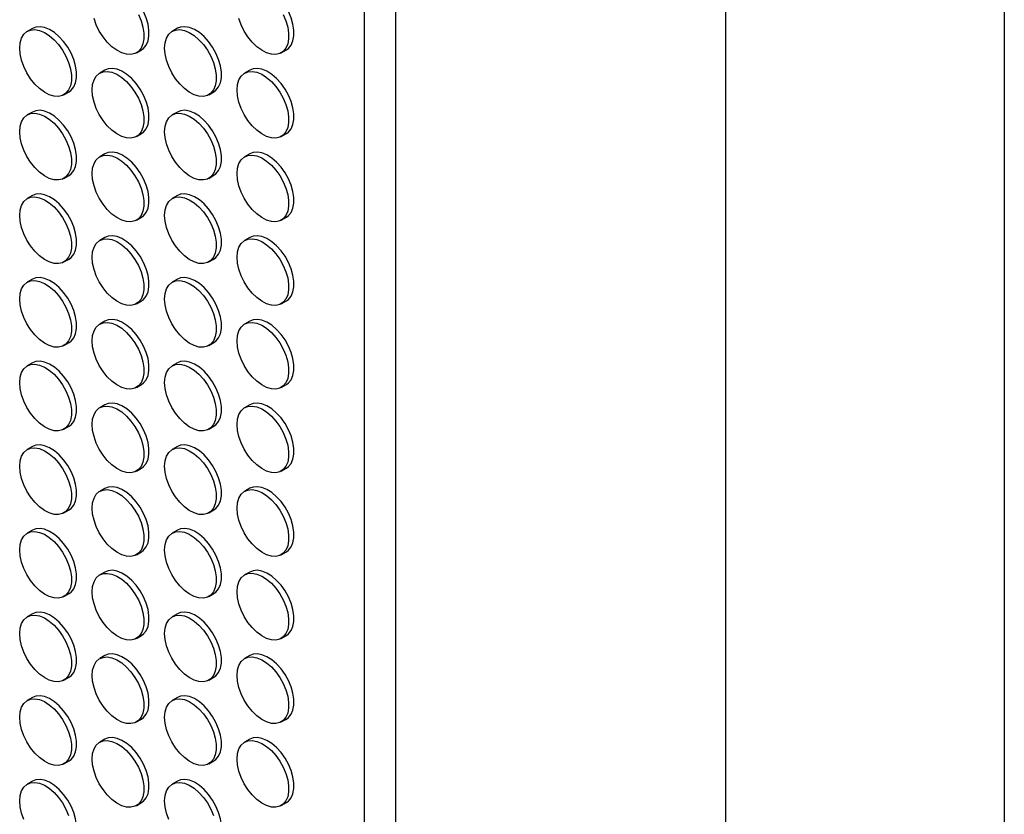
# Model space of a CAD drawing. Header units: millimetres. Extents: x 0 to 2235, y 0 to 1727.
# Tile 33 of 41: x 2056 to 2235, y 1136 to 1281. Entities that reach past the tile are written whole.
import ezdxf

# ---------------------------------------------------------------- set-up
doc = ezdxf.new("R2010")
doc.units = ezdxf.units.MM
doc.header["$LTSCALE"] = 8
doc.layers.add('TEXT', color=140, linetype='Continuous', lineweight=25)

msp = doc.modelspace()

# ---------------------------------------------------------------- linework, layer by layer
at = {"color": 7, "linetype": 'Continuous'}
msp.add_line((2235.22, 1727.22), (2235.22, 0.02), dxfattribs=at)
for p, q in [((2124.29, 1386.16), (2124.29, 897.65)), ((2118.63, 885.13), (2118.63, 1382.89)), ((2058.16, 1279.46), (2057.22, 1278.92)), ((2084.56, 1279.47), (2083.62, 1278.92)), ((2077.09, 1274.99), (2078.03, 1275.54)), ((2103.48, 1275), (2104.43, 1275.54)), ((2071.36, 1271.84), (2070.42, 1271.3)), ((2097.76, 1271.85), (2096.82, 1271.3)), ((2063.89, 1267.37), (2064.83, 1267.92)), ((2090.28, 1267.37), (2091.23, 1267.92)), ((2058.16, 1264.22), (2057.22, 1263.68)), ((2084.56, 1264.22), (2083.62, 1263.68)), ((2077.09, 1259.75), (2078.03, 1260.3)), ((2103.48, 1259.75), (2104.43, 1260.3)), ((2071.36, 1256.6), (2070.42, 1256.06)), ((2097.76, 1256.6), (2096.82, 1256.06)), ((2063.89, 1252.13), (2064.83, 1252.67)), ((2090.28, 1252.13), (2091.23, 1252.68)), ((2058.16, 1248.98), (2057.22, 1248.43)), ((2084.56, 1248.98), (2083.62, 1248.44)), ((2077.09, 1244.51), (2078.03, 1245.05)), ((2103.48, 1244.51), (2104.43, 1245.06)), ((2071.36, 1241.36), (2070.42, 1240.81)), ((2097.76, 1241.36), (2096.82, 1240.82)), ((2063.89, 1236.89), (2064.83, 1237.43)), ((2090.28, 1236.89), (2091.23, 1237.43)), ((2058.16, 1233.74), (2057.22, 1233.19)), ((2084.56, 1233.74), (2083.62, 1233.19)), ((2077.09, 1229.27), (2078.03, 1229.81)), ((2103.48, 1229.27), (2104.43, 1229.81)), ((2071.36, 1226.12), (2070.42, 1225.57)), ((2097.76, 1226.12), (2096.82, 1225.57)), ((2063.89, 1221.64), (2064.83, 1222.19)), ((2090.28, 1221.65), (2091.23, 1222.19)), ((2058.16, 1218.49), (2057.22, 1217.95)), ((2084.56, 1218.5), (2083.62, 1217.95)), ((2077.09, 1214.03), (2078.03, 1214.57)), ((2103.48, 1214.03), (2104.43, 1214.57)), ((2071.36, 1210.87), (2070.42, 1210.33)), ((2097.76, 1210.88), (2096.82, 1210.33)), ((2063.89, 1206.4), (2064.83, 1206.95)), ((2090.28, 1206.41), (2091.23, 1206.95)), ((2058.16, 1203.25), (2057.22, 1202.71)), ((2084.56, 1203.25), (2083.62, 1202.71)), ((2077.09, 1198.78), (2078.03, 1199.33)), ((2103.48, 1198.79), (2104.43, 1199.33)), ((2071.36, 1195.63), (2070.42, 1195.09)), ((2097.76, 1195.64), (2096.82, 1195.09)), ((2063.89, 1191.16), (2064.83, 1191.71)), ((2090.28, 1191.16), (2091.23, 1191.71)), ((2058.16, 1188.01), (2057.22, 1187.47)), ((2084.56, 1188.01), (2083.62, 1187.47)), ((2077.09, 1183.54), (2078.03, 1184.09)), ((2103.48, 1183.54), (2104.43, 1184.09)), ((2071.36, 1180.39), (2070.42, 1179.85)), ((2097.76, 1180.39), (2096.82, 1179.85)), ((2063.89, 1175.92), (2064.83, 1176.46)), ((2090.28, 1175.92), (2091.23, 1176.47)), ((2058.16, 1172.77), (2057.22, 1172.22)), ((2084.56, 1172.77), (2083.62, 1172.23)), ((2077.09, 1168.3), (2078.03, 1168.84)), ((2103.48, 1168.3), (2104.43, 1168.85)), ((2071.36, 1165.15), (2070.42, 1164.6)), ((2097.76, 1165.15), (2096.82, 1164.61)), ((2063.89, 1160.68), (2064.83, 1161.22)), ((2090.28, 1160.68), (2091.23, 1161.22)), ((2058.16, 1157.53), (2057.22, 1156.98)), ((2084.56, 1157.53), (2083.62, 1156.98)), ((2077.09, 1153.06), (2078.03, 1153.6)), ((2103.48, 1153.06), (2104.43, 1153.6)), ((2071.36, 1149.91), (2070.42, 1149.36)), ((2097.76, 1149.91), (2096.82, 1149.36)), ((2063.89, 1145.43), (2064.83, 1145.98)), ((2090.28, 1145.44), (2091.23, 1145.98)), ((2058.16, 1142.28), (2057.22, 1141.74)), ((2084.56, 1142.29), (2083.62, 1141.74)), ((2077.09, 1137.81), (2078.03, 1138.36)), ((2103.48, 1137.82), (2104.43, 1138.36))]:
    msp.add_line(p, q)
at = {"flags": 128}
for points in [[(2078.03, 1275.54), (2078.4, 1275.81), (2078.89, 1276.4), (2079.22, 1277.17), (2079.39, 1278.08), (2079.39, 1279.12), (2079.22, 1280.23), (2078.89, 1281.39), (2078.4, 1282.54), (2077.78, 1283.64), (2077.05, 1284.67), (2076.24, 1285.57), (2075.37, 1286.31), (2074.47, 1286.88), (2073.58, 1287.24), (2072.74, 1287.39), (2071.96, 1287.32), (2071.36, 1287.09)], [(2104.43, 1275.54), (2104.8, 1275.81), (2105.28, 1276.4), (2105.62, 1277.17), (2105.79, 1278.09), (2105.79, 1279.12), (2105.62, 1280.24), (2105.28, 1281.39), (2104.8, 1282.54), (2104.18, 1283.65), (2103.45, 1284.67), (2102.64, 1285.57), (2101.76, 1286.31), (2100.87, 1286.88), (2099.98, 1287.25), (2099.14, 1287.4), (2098.36, 1287.33), (2097.76, 1287.09)], [(2077.46, 1281.99), (2077.94, 1280.84), (2078.28, 1279.69), (2078.44, 1278.58), (2078.44, 1277.54), (2078.28, 1276.62), (2077.94, 1275.85), (2077.46, 1275.26), (2076.84, 1274.87), (2076.11, 1274.69), (2075.29, 1274.73), (2074.42, 1274.99), (2073.53, 1275.46), (2072.64, 1276.12), (2071.79, 1276.95), (2071.02, 1277.91), (2070.34, 1278.98), (2069.79, 1280.11), (2069.38, 1281.27)], [(2103.86, 1282), (2104.34, 1280.85), (2104.67, 1279.69), (2104.84, 1278.58), (2104.84, 1277.54), (2104.67, 1276.62), (2104.34, 1275.86), (2103.86, 1275.27), (2103.24, 1274.87), (2102.51, 1274.69), (2101.69, 1274.74), (2100.82, 1274.99), (2099.93, 1275.46), (2099.04, 1276.12), (2098.19, 1276.95), (2097.42, 1277.91), (2096.74, 1278.98), (2096.19, 1280.12), (2095.77, 1281.27)], [(2055.84, 1275.87), (2055.92, 1276.85), (2056.18, 1277.69), (2056.59, 1278.38), (2057.14, 1278.87), (2057.82, 1279.16), (2058.59, 1279.23), (2059.44, 1279.08), (2060.33, 1278.71), (2061.22, 1278.15), (2062.09, 1277.4), (2062.91, 1276.5), (2063.64, 1275.48), (2064.26, 1274.37), (2064.74, 1273.22), (2065.08, 1272.07), (2065.25, 1270.95), (2065.25, 1269.92), (2065.08, 1269), (2064.74, 1268.23), (2064.26, 1267.64), (2063.64, 1267.25), (2062.91, 1267.07), (2062.09, 1267.11), (2061.22, 1267.37), (2060.33, 1267.84), (2059.44, 1268.5), (2058.59, 1269.32), (2057.82, 1270.29), (2057.14, 1271.36), (2056.59, 1272.49), (2056.18, 1273.65), (2055.92, 1274.79), (2055.84, 1275.87)], [(2064.83, 1267.92), (2065.2, 1268.19), (2065.69, 1268.78), (2066.02, 1269.54), (2066.19, 1270.46), (2066.19, 1271.5), (2066.02, 1272.61), (2065.69, 1273.76), (2065.2, 1274.92), (2064.58, 1276.02), (2063.85, 1277.04), (2063.04, 1277.94), (2062.17, 1278.69), (2061.27, 1279.26), (2060.38, 1279.62), (2059.54, 1279.77), (2058.76, 1279.7), (2058.16, 1279.46)], [(2082.24, 1275.87), (2082.32, 1276.85), (2082.58, 1277.7), (2082.99, 1278.38), (2083.54, 1278.87), (2084.22, 1279.16), (2084.99, 1279.23), (2085.84, 1279.08), (2086.73, 1278.71), (2087.62, 1278.15), (2088.49, 1277.4), (2089.31, 1276.5), (2090.04, 1275.48), (2090.66, 1274.37), (2091.14, 1273.22), (2091.47, 1272.07), (2091.64, 1270.96), (2091.64, 1269.92), (2091.47, 1269), (2091.14, 1268.23), (2090.66, 1267.64), (2090.04, 1267.25), (2089.31, 1267.07), (2088.49, 1267.11), (2087.62, 1267.37), (2086.73, 1267.84), (2085.84, 1268.5), (2084.99, 1269.33), (2084.22, 1270.29), (2083.54, 1271.36), (2082.99, 1272.49), (2082.58, 1273.65), (2082.32, 1274.79), (2082.24, 1275.87)], [(2091.23, 1267.92), (2091.6, 1268.19), (2092.08, 1268.78), (2092.42, 1269.55), (2092.59, 1270.47), (2092.59, 1271.5), (2092.42, 1272.61), (2092.08, 1273.77), (2091.6, 1274.92), (2090.98, 1276.02), (2090.25, 1277.05), (2089.44, 1277.95), (2088.57, 1278.69), (2087.67, 1279.26), (2086.78, 1279.62), (2085.94, 1279.77), (2085.16, 1279.7), (2084.56, 1279.47)], [(2078.03, 1260.3), (2078.4, 1260.57), (2078.89, 1261.16), (2079.22, 1261.92), (2079.39, 1262.84), (2079.39, 1263.88), (2079.22, 1264.99), (2078.89, 1266.14), (2078.4, 1267.3), (2077.78, 1268.4), (2077.05, 1269.42), (2076.24, 1270.32), (2075.37, 1271.07), (2074.47, 1271.64), (2073.58, 1272), (2072.74, 1272.15), (2071.96, 1272.08), (2071.36, 1271.84)], [(2104.43, 1260.3), (2104.8, 1260.57), (2105.28, 1261.16), (2105.62, 1261.93), (2105.79, 1262.85), (2105.79, 1263.88), (2105.62, 1264.99), (2105.28, 1266.15), (2104.8, 1267.3), (2104.18, 1268.4), (2103.45, 1269.43), (2102.64, 1270.33), (2101.76, 1271.07), (2100.87, 1271.64), (2099.98, 1272), (2099.14, 1272.15), (2098.36, 1272.08), (2097.76, 1271.85)], [(2069.04, 1268.25), (2069.12, 1269.23), (2069.38, 1270.07), (2069.79, 1270.76), (2070.34, 1271.25), (2071.02, 1271.54), (2071.79, 1271.61), (2072.64, 1271.46), (2073.53, 1271.09), (2074.42, 1270.53), (2075.29, 1269.78), (2076.11, 1268.88), (2076.84, 1267.86), (2077.46, 1266.75), (2077.94, 1265.6), (2078.28, 1264.45), (2078.44, 1263.33), (2078.44, 1262.3), (2078.28, 1261.38), (2077.94, 1260.61), (2077.46, 1260.02), (2076.84, 1259.63), (2076.11, 1259.45), (2075.29, 1259.49), (2074.42, 1259.75), (2073.53, 1260.22), (2072.64, 1260.88), (2071.79, 1261.7), (2071.02, 1262.67), (2070.34, 1263.74), (2069.79, 1264.87), (2069.38, 1266.03), (2069.12, 1267.17), (2069.04, 1268.25)], [(2095.44, 1268.25), (2095.52, 1269.23), (2095.77, 1270.08), (2096.19, 1270.76), (2096.74, 1271.25), (2097.42, 1271.54), (2098.19, 1271.61), (2099.04, 1271.46), (2099.93, 1271.09), (2100.82, 1270.53), (2101.69, 1269.78), (2102.51, 1268.88), (2103.24, 1267.86), (2103.86, 1266.75), (2104.34, 1265.6), (2104.67, 1264.45), (2104.84, 1263.34), (2104.84, 1262.3), (2104.67, 1261.38), (2104.34, 1260.61), (2103.86, 1260.02), (2103.24, 1259.63), (2102.51, 1259.45), (2101.69, 1259.49), (2100.82, 1259.75), (2099.93, 1260.22), (2099.04, 1260.88), (2098.19, 1261.71), (2097.42, 1262.67), (2096.74, 1263.74), (2096.19, 1264.87), (2095.77, 1266.03), (2095.52, 1267.17), (2095.44, 1268.25)], [(2055.84, 1260.62), (2055.92, 1261.61), (2056.18, 1262.45), (2056.59, 1263.14), (2057.14, 1263.63), (2057.82, 1263.92), (2058.59, 1263.98), (2059.44, 1263.83), (2060.33, 1263.47), (2061.22, 1262.9), (2062.09, 1262.16), (2062.91, 1261.26), (2063.64, 1260.23), (2064.26, 1259.13), (2064.74, 1257.98), (2065.08, 1256.83), (2065.25, 1255.71), (2065.25, 1254.68), (2065.08, 1253.76), (2064.74, 1252.99), (2064.26, 1252.4), (2063.64, 1252.01), (2062.91, 1251.83), (2062.09, 1251.87), (2061.22, 1252.13), (2060.33, 1252.59), (2059.44, 1253.25), (2058.59, 1254.08), (2057.82, 1255.05), (2057.14, 1256.12), (2056.59, 1257.25), (2056.18, 1258.41), (2055.92, 1259.54), (2055.84, 1260.62)], [(2064.83, 1252.67), (2065.2, 1252.94), (2065.69, 1253.53), (2066.02, 1254.3), (2066.19, 1255.22), (2066.19, 1256.26), (2066.02, 1257.37), (2065.69, 1258.52), (2065.2, 1259.67), (2064.58, 1260.78), (2063.85, 1261.8), (2063.04, 1262.7), (2062.17, 1263.45), (2061.27, 1264.01), (2060.38, 1264.38), (2059.54, 1264.53), (2058.76, 1264.46), (2058.16, 1264.22)], [(2082.24, 1260.63), (2082.32, 1261.61), (2082.58, 1262.45), (2082.99, 1263.14), (2083.54, 1263.63), (2084.22, 1263.92), (2084.99, 1263.99), (2085.84, 1263.84), (2086.73, 1263.47), (2087.62, 1262.91), (2088.49, 1262.16), (2089.31, 1261.26), (2090.04, 1260.24), (2090.66, 1259.13), (2091.14, 1257.98), (2091.47, 1256.83), (2091.64, 1255.71), (2091.64, 1254.68), (2091.47, 1253.76), (2091.14, 1252.99), (2090.66, 1252.4), (2090.04, 1252.01), (2089.31, 1251.83), (2088.49, 1251.87), (2087.62, 1252.13), (2086.73, 1252.6), (2085.84, 1253.26), (2084.99, 1254.08), (2084.22, 1255.05), (2083.54, 1256.12), (2082.99, 1257.25), (2082.58, 1258.41), (2082.32, 1259.55), (2082.24, 1260.63)], [(2091.23, 1252.68), (2091.6, 1252.95), (2092.08, 1253.54), (2092.42, 1254.3), (2092.59, 1255.22), (2092.59, 1256.26), (2092.42, 1257.37), (2092.08, 1258.53), (2091.6, 1259.68), (2090.98, 1260.78), (2090.25, 1261.8), (2089.44, 1262.7), (2088.57, 1263.45), (2087.67, 1264.02), (2086.78, 1264.38), (2085.94, 1264.53), (2085.16, 1264.46), (2084.56, 1264.22)], [(2069.04, 1253), (2069.12, 1253.99), (2069.38, 1254.83), (2069.79, 1255.52), (2070.34, 1256.01), (2071.02, 1256.3), (2071.79, 1256.37), (2072.64, 1256.21), (2073.53, 1255.85), (2074.42, 1255.28), (2075.29, 1254.54), (2076.11, 1253.64), (2076.84, 1252.61), (2077.46, 1251.51), (2077.94, 1250.36), (2078.28, 1249.21), (2078.44, 1248.09), (2078.44, 1247.06), (2078.28, 1246.14), (2077.94, 1245.37), (2077.46, 1244.78), (2076.84, 1244.39), (2076.11, 1244.21), (2075.29, 1244.25), (2074.42, 1244.51), (2073.53, 1244.98), (2072.64, 1245.63), (2071.79, 1246.46), (2071.02, 1247.43), (2070.34, 1248.5), (2069.79, 1249.63), (2069.38, 1250.79), (2069.12, 1251.92), (2069.04, 1253)], [(2078.03, 1245.05), (2078.4, 1245.32), (2078.89, 1245.91), (2079.22, 1246.68), (2079.39, 1247.6), (2079.39, 1248.64), (2079.22, 1249.75), (2078.89, 1250.9), (2078.4, 1252.05), (2077.78, 1253.16), (2077.05, 1254.18), (2076.24, 1255.08), (2075.37, 1255.83), (2074.47, 1256.39), (2073.58, 1256.76), (2072.74, 1256.91), (2071.96, 1256.84), (2071.36, 1256.6)], [(2095.44, 1253.01), (2095.52, 1253.99), (2095.77, 1254.84), (2096.19, 1255.52), (2096.74, 1256.01), (2097.42, 1256.3), (2098.19, 1256.37), (2099.04, 1256.22), (2099.93, 1255.85), (2100.82, 1255.29), (2101.69, 1254.54), (2102.51, 1253.64), (2103.24, 1252.62), (2103.86, 1251.51), (2104.34, 1250.36), (2104.67, 1249.21), (2104.84, 1248.09), (2104.84, 1247.06), (2104.67, 1246.14), (2104.34, 1245.37), (2103.86, 1244.78), (2103.24, 1244.39), (2102.51, 1244.21), (2101.69, 1244.25), (2100.82, 1244.51), (2099.93, 1244.98), (2099.04, 1245.64), (2098.19, 1246.46), (2097.42, 1247.43), (2096.74, 1248.5), (2096.19, 1249.63), (2095.77, 1250.79), (2095.52, 1251.93), (2095.44, 1253.01)], [(2104.43, 1245.06), (2104.8, 1245.33), (2105.28, 1245.92), (2105.62, 1246.68), (2105.79, 1247.6), (2105.79, 1248.64), (2105.62, 1249.75), (2105.28, 1250.91), (2104.8, 1252.06), (2104.18, 1253.16), (2103.45, 1254.18), (2102.64, 1255.08), (2101.76, 1255.83), (2100.87, 1256.4), (2099.98, 1256.76), (2099.14, 1256.91), (2098.36, 1256.84), (2097.76, 1256.6)], [(2055.84, 1245.38), (2055.92, 1246.36), (2056.18, 1247.21), (2056.59, 1247.89), (2057.14, 1248.39), (2057.82, 1248.67), (2058.59, 1248.74), (2059.44, 1248.59), (2060.33, 1248.23), (2061.22, 1247.66), (2062.09, 1246.91), (2062.91, 1246.01), (2063.64, 1244.99), (2064.26, 1243.89), (2064.74, 1242.74), (2065.08, 1241.58), (2065.25, 1240.47), (2065.25, 1239.43), (2065.08, 1238.52), (2064.74, 1237.75), (2064.26, 1237.16), (2063.64, 1236.76), (2062.91, 1236.59), (2062.09, 1236.63), (2061.22, 1236.89), (2060.33, 1237.35), (2059.44, 1238.01), (2058.59, 1238.84), (2057.82, 1239.81), (2057.14, 1240.87), (2056.59, 1242.01), (2056.18, 1243.16), (2055.92, 1244.3), (2055.84, 1245.38)], [(2064.83, 1237.43), (2065.2, 1237.7), (2065.69, 1238.29), (2066.02, 1239.06), (2066.19, 1239.98), (2066.19, 1241.01), (2066.02, 1242.13), (2065.69, 1243.28), (2065.2, 1244.43), (2064.58, 1245.54), (2063.85, 1246.56), (2063.04, 1247.46), (2062.17, 1248.21), (2061.27, 1248.77), (2060.38, 1249.14), (2059.54, 1249.29), (2058.76, 1249.22), (2058.16, 1248.98)], [(2082.24, 1245.38), (2082.32, 1246.37), (2082.58, 1247.21), (2082.99, 1247.9), (2083.54, 1248.39), (2084.22, 1248.68), (2084.99, 1248.75), (2085.84, 1248.59), (2086.73, 1248.23), (2087.62, 1247.66), (2088.49, 1246.92), (2089.31, 1246.02), (2090.04, 1245), (2090.66, 1243.89), (2091.14, 1242.74), (2091.47, 1241.59), (2091.64, 1240.47), (2091.64, 1239.44), (2091.47, 1238.52), (2091.14, 1237.75), (2090.66, 1237.16), (2090.04, 1236.77), (2089.31, 1236.59), (2088.49, 1236.63), (2087.62, 1236.89), (2086.73, 1237.36), (2085.84, 1238.01), (2084.99, 1238.84), (2084.22, 1239.81), (2083.54, 1240.88), (2082.99, 1242.01), (2082.58, 1243.17), (2082.32, 1244.31), (2082.24, 1245.38)], [(2091.23, 1237.43), (2091.6, 1237.7), (2092.08, 1238.29), (2092.42, 1239.06), (2092.59, 1239.98), (2092.59, 1241.02), (2092.42, 1242.13), (2092.08, 1243.28), (2091.6, 1244.43), (2090.98, 1245.54), (2090.25, 1246.56), (2089.44, 1247.46), (2088.57, 1248.21), (2087.67, 1248.77), (2086.78, 1249.14), (2085.94, 1249.29), (2085.16, 1249.22), (2084.56, 1248.98)], [(2078.03, 1229.81), (2078.4, 1230.08), (2078.89, 1230.67), (2079.22, 1231.44), (2079.39, 1232.36), (2079.39, 1233.39), (2079.22, 1234.51), (2078.89, 1235.66), (2078.4, 1236.81), (2077.78, 1237.92), (2077.05, 1238.94), (2076.24, 1239.84), (2075.37, 1240.59), (2074.47, 1241.15), (2073.58, 1241.52), (2072.74, 1241.67), (2071.96, 1241.6), (2071.36, 1241.36)], [(2104.43, 1229.81), (2104.8, 1230.08), (2105.28, 1230.67), (2105.62, 1231.44), (2105.79, 1232.36), (2105.79, 1233.4), (2105.62, 1234.51), (2105.28, 1235.66), (2104.8, 1236.81), (2104.18, 1237.92), (2103.45, 1238.94), (2102.64, 1239.84), (2101.76, 1240.59), (2100.87, 1241.15), (2099.98, 1241.52), (2099.14, 1241.67), (2098.36, 1241.6), (2097.76, 1241.36)], [(2069.04, 1237.76), (2069.12, 1238.74), (2069.38, 1239.59), (2069.79, 1240.27), (2070.34, 1240.77), (2071.02, 1241.05), (2071.79, 1241.12), (2072.64, 1240.97), (2073.53, 1240.61), (2074.42, 1240.04), (2075.29, 1239.3), (2076.11, 1238.39), (2076.84, 1237.37), (2077.46, 1236.27), (2077.94, 1235.12), (2078.28, 1233.96), (2078.44, 1232.85), (2078.44, 1231.81), (2078.28, 1230.9), (2077.94, 1230.13), (2077.46, 1229.54), (2076.84, 1229.14), (2076.11, 1228.97), (2075.29, 1229.01), (2074.42, 1229.27), (2073.53, 1229.73), (2072.64, 1230.39), (2071.79, 1231.22), (2071.02, 1232.19), (2070.34, 1233.25), (2069.79, 1234.39), (2069.38, 1235.54), (2069.12, 1236.68), (2069.04, 1237.76)], [(2095.44, 1237.76), (2095.52, 1238.75), (2095.77, 1239.59), (2096.19, 1240.28), (2096.74, 1240.77), (2097.42, 1241.06), (2098.19, 1241.13), (2099.04, 1240.98), (2099.93, 1240.61), (2100.82, 1240.04), (2101.69, 1239.3), (2102.51, 1238.4), (2103.24, 1237.38), (2103.86, 1236.27), (2104.34, 1235.12), (2104.67, 1233.97), (2104.84, 1232.85), (2104.84, 1231.82), (2104.67, 1230.9), (2104.34, 1230.13), (2103.86, 1229.54), (2103.24, 1229.15), (2102.51, 1228.97), (2101.69, 1229.01), (2100.82, 1229.27), (2099.93, 1229.74), (2099.04, 1230.39), (2098.19, 1231.22), (2097.42, 1232.19), (2096.74, 1233.26), (2096.19, 1234.39), (2095.77, 1235.55), (2095.52, 1236.69), (2095.44, 1237.76)], [(2055.84, 1230.14), (2055.92, 1231.12), (2056.18, 1231.97), (2056.59, 1232.65), (2057.14, 1233.14), (2057.82, 1233.43), (2058.59, 1233.5), (2059.44, 1233.35), (2060.33, 1232.99), (2061.22, 1232.42), (2062.09, 1231.67), (2062.91, 1230.77), (2063.64, 1229.75), (2064.26, 1228.64), (2064.74, 1227.49), (2065.08, 1226.34), (2065.25, 1225.23), (2065.25, 1224.19), (2065.08, 1223.27), (2064.74, 1222.51), (2064.26, 1221.91), (2063.64, 1221.52), (2062.91, 1221.34), (2062.09, 1221.38), (2061.22, 1221.64), (2060.33, 1222.11), (2059.44, 1222.77), (2058.59, 1223.6), (2057.82, 1224.56), (2057.14, 1225.63), (2056.59, 1226.76), (2056.18, 1227.92), (2055.92, 1229.06), (2055.84, 1230.14)], [(2064.83, 1222.19), (2065.2, 1222.46), (2065.69, 1223.05), (2066.02, 1223.82), (2066.19, 1224.74), (2066.19, 1225.77), (2066.02, 1226.89), (2065.69, 1228.04), (2065.2, 1229.19), (2064.58, 1230.29), (2063.85, 1231.32), (2063.04, 1232.22), (2062.17, 1232.96), (2061.27, 1233.53), (2060.38, 1233.89), (2059.54, 1234.05), (2058.76, 1233.98), (2058.16, 1233.74)], [(2082.24, 1230.14), (2082.32, 1231.12), (2082.58, 1231.97), (2082.99, 1232.65), (2083.54, 1233.15), (2084.22, 1233.43), (2084.99, 1233.5), (2085.84, 1233.35), (2086.73, 1232.99), (2087.62, 1232.42), (2088.49, 1231.68), (2089.31, 1230.77), (2090.04, 1229.75), (2090.66, 1228.65), (2091.14, 1227.5), (2091.47, 1226.34), (2091.64, 1225.23), (2091.64, 1224.19), (2091.47, 1223.28), (2091.14, 1222.51), (2090.66, 1221.92), (2090.04, 1221.52), (2089.31, 1221.35), (2088.49, 1221.39), (2087.62, 1221.65), (2086.73, 1222.11), (2085.84, 1222.77), (2084.99, 1223.6), (2084.22, 1224.57), (2083.54, 1225.63), (2082.99, 1226.77), (2082.58, 1227.92), (2082.32, 1229.06), (2082.24, 1230.14)], [(2091.23, 1222.19), (2091.6, 1222.46), (2092.08, 1223.05), (2092.42, 1223.82), (2092.59, 1224.74), (2092.59, 1225.77), (2092.42, 1226.89), (2092.08, 1228.04), (2091.6, 1229.19), (2090.98, 1230.3), (2090.25, 1231.32), (2089.44, 1232.22), (2088.57, 1232.97), (2087.67, 1233.53), (2086.78, 1233.9), (2085.94, 1234.05), (2085.16, 1233.98), (2084.56, 1233.74)], [(2069.04, 1222.52), (2069.12, 1223.5), (2069.38, 1224.35), (2069.79, 1225.03), (2070.34, 1225.52), (2071.02, 1225.81), (2071.79, 1225.88), (2072.64, 1225.73), (2073.53, 1225.37), (2074.42, 1224.8), (2075.29, 1224.05), (2076.11, 1223.15), (2076.84, 1222.13), (2077.46, 1221.02), (2077.94, 1219.87), (2078.28, 1218.72), (2078.44, 1217.61), (2078.44, 1216.57), (2078.28, 1215.65), (2077.94, 1214.89), (2077.46, 1214.29), (2076.84, 1213.9), (2076.11, 1213.72), (2075.29, 1213.76), (2074.42, 1214.02), (2073.53, 1214.49), (2072.64, 1215.15), (2071.79, 1215.98), (2071.02, 1216.94), (2070.34, 1218.01), (2069.79, 1219.15), (2069.38, 1220.3), (2069.12, 1221.44), (2069.04, 1222.52)], [(2078.03, 1214.57), (2078.4, 1214.84), (2078.89, 1215.43), (2079.22, 1216.2), (2079.39, 1217.12), (2079.39, 1218.15), (2079.22, 1219.27), (2078.89, 1220.42), (2078.4, 1221.57), (2077.78, 1222.67), (2077.05, 1223.7), (2076.24, 1224.6), (2075.37, 1225.34), (2074.47, 1225.91), (2073.58, 1226.27), (2072.74, 1226.43), (2071.96, 1226.36), (2071.36, 1226.12)], [(2095.44, 1222.52), (2095.52, 1223.5), (2095.77, 1224.35), (2096.19, 1225.03), (2096.74, 1225.53), (2097.42, 1225.81), (2098.19, 1225.88), (2099.04, 1225.73), (2099.93, 1225.37), (2100.82, 1224.8), (2101.69, 1224.06), (2102.51, 1223.15), (2103.24, 1222.13), (2103.86, 1221.03), (2104.34, 1219.88), (2104.67, 1218.72), (2104.84, 1217.61), (2104.84, 1216.57), (2104.67, 1215.66), (2104.34, 1214.89), (2103.86, 1214.3), (2103.24, 1213.91), (2102.51, 1213.73), (2101.69, 1213.77), (2100.82, 1214.03), (2099.93, 1214.49), (2099.04, 1215.15), (2098.19, 1215.98), (2097.42, 1216.95), (2096.74, 1218.01), (2096.19, 1219.15), (2095.77, 1220.3), (2095.52, 1221.44), (2095.44, 1222.52)], [(2104.43, 1214.57), (2104.8, 1214.84), (2105.28, 1215.43), (2105.62, 1216.2), (2105.79, 1217.12), (2105.79, 1218.15), (2105.62, 1219.27), (2105.28, 1220.42), (2104.8, 1221.57), (2104.18, 1222.68), (2103.45, 1223.7), (2102.64, 1224.6), (2101.76, 1225.35), (2100.87, 1225.91), (2099.98, 1226.28), (2099.14, 1226.43), (2098.36, 1226.36), (2097.76, 1226.12)], [(2055.84, 1214.9), (2055.92, 1215.88), (2056.18, 1216.73), (2056.59, 1217.41), (2057.14, 1217.9), (2057.82, 1218.19), (2058.59, 1218.26), (2059.44, 1218.11), (2060.33, 1217.74), (2061.22, 1217.18), (2062.09, 1216.43), (2062.91, 1215.53), (2063.64, 1214.51), (2064.26, 1213.4), (2064.74, 1212.25), (2065.08, 1211.1), (2065.25, 1209.98), (2065.25, 1208.95), (2065.08, 1208.03), (2064.74, 1207.26), (2064.26, 1206.67), (2063.64, 1206.28), (2062.91, 1206.1), (2062.09, 1206.14), (2061.22, 1206.4), (2060.33, 1206.87), (2059.44, 1207.53), (2058.59, 1208.36), (2057.82, 1209.32), (2057.14, 1210.39), (2056.59, 1211.52), (2056.18, 1212.68), (2055.92, 1213.82), (2055.84, 1214.9)], [(2064.83, 1206.95), (2065.2, 1207.22), (2065.69, 1207.81), (2066.02, 1208.58), (2066.19, 1209.49), (2066.19, 1210.53), (2066.02, 1211.64), (2065.69, 1212.8), (2065.2, 1213.95), (2064.58, 1215.05), (2063.85, 1216.07), (2063.04, 1216.97), (2062.17, 1217.72), (2061.27, 1218.29), (2060.38, 1218.65), (2059.54, 1218.8), (2058.76, 1218.73), (2058.16, 1218.49)], [(2082.24, 1214.9), (2082.32, 1215.88), (2082.58, 1216.73), (2082.99, 1217.41), (2083.54, 1217.91), (2084.22, 1218.19), (2084.99, 1218.26), (2085.84, 1218.11), (2086.73, 1217.75), (2087.62, 1217.18), (2088.49, 1216.43), (2089.31, 1215.53), (2090.04, 1214.51), (2090.66, 1213.4), (2091.14, 1212.25), (2091.47, 1211.1), (2091.64, 1209.99), (2091.64, 1208.95), (2091.47, 1208.03), (2091.14, 1207.27), (2090.66, 1206.67), (2090.04, 1206.28), (2089.31, 1206.1), (2088.49, 1206.14), (2087.62, 1206.4), (2086.73, 1206.87), (2085.84, 1207.53), (2084.99, 1208.36), (2084.22, 1209.32), (2083.54, 1210.39), (2082.99, 1211.53), (2082.58, 1212.68), (2082.32, 1213.82), (2082.24, 1214.9)], [(2091.23, 1206.95), (2091.6, 1207.22), (2092.08, 1207.81), (2092.42, 1208.58), (2092.59, 1209.5), (2092.59, 1210.53), (2092.42, 1211.65), (2092.08, 1212.8), (2091.6, 1213.95), (2090.98, 1215.06), (2090.25, 1216.08), (2089.44, 1216.98), (2088.57, 1217.72), (2087.67, 1218.29), (2086.78, 1218.66), (2085.94, 1218.81), (2085.16, 1218.74), (2084.56, 1218.5)], [(2078.03, 1199.33), (2078.4, 1199.6), (2078.89, 1200.19), (2079.22, 1200.96), (2079.39, 1201.87), (2079.39, 1202.91), (2079.22, 1204.02), (2078.89, 1205.18), (2078.4, 1206.33), (2077.78, 1207.43), (2077.05, 1208.45), (2076.24, 1209.36), (2075.37, 1210.1), (2074.47, 1210.67), (2073.58, 1211.03), (2072.74, 1211.18), (2071.96, 1211.11), (2071.36, 1210.87)], [(2104.43, 1199.33), (2104.8, 1199.6), (2105.28, 1200.19), (2105.62, 1200.96), (2105.79, 1201.88), (2105.79, 1202.91), (2105.62, 1204.03), (2105.28, 1205.18), (2104.8, 1206.33), (2104.18, 1207.44), (2103.45, 1208.46), (2102.64, 1209.36), (2101.76, 1210.1), (2100.87, 1210.67), (2099.98, 1211.04), (2099.14, 1211.19), (2098.36, 1211.12), (2097.76, 1210.88)], [(2069.04, 1207.28), (2069.12, 1208.26), (2069.38, 1209.11), (2069.79, 1209.79), (2070.34, 1210.28), (2071.02, 1210.57), (2071.79, 1210.64), (2072.64, 1210.49), (2073.53, 1210.12), (2074.42, 1209.56), (2075.29, 1208.81), (2076.11, 1207.91), (2076.84, 1206.89), (2077.46, 1205.78), (2077.94, 1204.63), (2078.28, 1203.48), (2078.44, 1202.37), (2078.44, 1201.33), (2078.28, 1200.41), (2077.94, 1199.64), (2077.46, 1199.05), (2076.84, 1198.66), (2076.11, 1198.48), (2075.29, 1198.52), (2074.42, 1198.78), (2073.53, 1199.25), (2072.64, 1199.91), (2071.79, 1200.74), (2071.02, 1201.7), (2070.34, 1202.77), (2069.79, 1203.9), (2069.38, 1205.06), (2069.12, 1206.2), (2069.04, 1207.28)], [(2095.44, 1207.28), (2095.52, 1208.26), (2095.77, 1209.11), (2096.19, 1209.79), (2096.74, 1210.29), (2097.42, 1210.57), (2098.19, 1210.64), (2099.04, 1210.49), (2099.93, 1210.13), (2100.82, 1209.56), (2101.69, 1208.81), (2102.51, 1207.91), (2103.24, 1206.89), (2103.86, 1205.79), (2104.34, 1204.63), (2104.67, 1203.48), (2104.84, 1202.37), (2104.84, 1201.33), (2104.67, 1200.41), (2104.34, 1199.65), (2103.86, 1199.06), (2103.24, 1198.66), (2102.51, 1198.48), (2101.69, 1198.52), (2100.82, 1198.78), (2099.93, 1199.25), (2099.04, 1199.91), (2098.19, 1200.74), (2097.42, 1201.7), (2096.74, 1202.77), (2096.19, 1203.91), (2095.77, 1205.06), (2095.52, 1206.2), (2095.44, 1207.28)], [(2055.84, 1199.66), (2055.92, 1200.64), (2056.18, 1201.48), (2056.59, 1202.17), (2057.14, 1202.66), (2057.82, 1202.95), (2058.59, 1203.02), (2059.44, 1202.87), (2060.33, 1202.5), (2061.22, 1201.94), (2062.09, 1201.19), (2062.91, 1200.29), (2063.64, 1199.27), (2064.26, 1198.16), (2064.74, 1197.01), (2065.08, 1195.86), (2065.25, 1194.74), (2065.25, 1193.71), (2065.08, 1192.79), (2064.74, 1192.02), (2064.26, 1191.43), (2063.64, 1191.04), (2062.91, 1190.86), (2062.09, 1190.9), (2061.22, 1191.16), (2060.33, 1191.63), (2059.44, 1192.29), (2058.59, 1193.11), (2057.82, 1194.08), (2057.14, 1195.15), (2056.59, 1196.28), (2056.18, 1197.44), (2055.92, 1198.58), (2055.84, 1199.66)], [(2064.83, 1191.71), (2065.2, 1191.97), (2065.69, 1192.57), (2066.02, 1193.33), (2066.19, 1194.25), (2066.19, 1195.29), (2066.02, 1196.4), (2065.69, 1197.55), (2065.2, 1198.7), (2064.58, 1199.81), (2063.85, 1200.83), (2063.04, 1201.73), (2062.17, 1202.48), (2061.27, 1203.05), (2060.38, 1203.41), (2059.54, 1203.56), (2058.76, 1203.49), (2058.16, 1203.25)], [(2082.24, 1199.66), (2082.32, 1200.64), (2082.58, 1201.49), (2082.99, 1202.17), (2083.54, 1202.66), (2084.22, 1202.95), (2084.99, 1203.02), (2085.84, 1202.87), (2086.73, 1202.5), (2087.62, 1201.94), (2088.49, 1201.19), (2089.31, 1200.29), (2090.04, 1199.27), (2090.66, 1198.16), (2091.14, 1197.01), (2091.47, 1195.86), (2091.64, 1194.75), (2091.64, 1193.71), (2091.47, 1192.79), (2091.14, 1192.02), (2090.66, 1191.43), (2090.04, 1191.04), (2089.31, 1190.86), (2088.49, 1190.9), (2087.62, 1191.16), (2086.73, 1191.63), (2085.84, 1192.29), (2084.99, 1193.12), (2084.22, 1194.08), (2083.54, 1195.15), (2082.99, 1196.28), (2082.58, 1197.44), (2082.32, 1198.58), (2082.24, 1199.66)], [(2091.23, 1191.71), (2091.6, 1191.98), (2092.08, 1192.57), (2092.42, 1193.34), (2092.59, 1194.25), (2092.59, 1195.29), (2092.42, 1196.4), (2092.08, 1197.56), (2091.6, 1198.71), (2090.98, 1199.81), (2090.25, 1200.83), (2089.44, 1201.74), (2088.57, 1202.48), (2087.67, 1203.05), (2086.78, 1203.41), (2085.94, 1203.56), (2085.16, 1203.49), (2084.56, 1203.25)], [(2069.04, 1192.04), (2069.12, 1193.02), (2069.38, 1193.86), (2069.79, 1194.55), (2070.34, 1195.04), (2071.02, 1195.33), (2071.79, 1195.4), (2072.64, 1195.25), (2073.53, 1194.88), (2074.42, 1194.32), (2075.29, 1193.57), (2076.11, 1192.67), (2076.84, 1191.65), (2077.46, 1190.54), (2077.94, 1189.39), (2078.28, 1188.24), (2078.44, 1187.12), (2078.44, 1186.09), (2078.28, 1185.17), (2077.94, 1184.4), (2077.46, 1183.81), (2076.84, 1183.42), (2076.11, 1183.24), (2075.29, 1183.28), (2074.42, 1183.54), (2073.53, 1184.01), (2072.64, 1184.67), (2071.79, 1185.49), (2071.02, 1186.46), (2070.34, 1187.53), (2069.79, 1188.66), (2069.38, 1189.82), (2069.12, 1190.96), (2069.04, 1192.04)], [(2078.03, 1184.09), (2078.4, 1184.35), (2078.89, 1184.95), (2079.22, 1185.71), (2079.39, 1186.63), (2079.39, 1187.67), (2079.22, 1188.78), (2078.89, 1189.93), (2078.4, 1191.08), (2077.78, 1192.19), (2077.05, 1193.21), (2076.24, 1194.11), (2075.37, 1194.86), (2074.47, 1195.43), (2073.58, 1195.79), (2072.74, 1195.94), (2071.96, 1195.87), (2071.36, 1195.63)], [(2095.44, 1192.04), (2095.52, 1193.02), (2095.77, 1193.87), (2096.19, 1194.55), (2096.74, 1195.04), (2097.42, 1195.33), (2098.19, 1195.4), (2099.04, 1195.25), (2099.93, 1194.88), (2100.82, 1194.32), (2101.69, 1193.57), (2102.51, 1192.67), (2103.24, 1191.65), (2103.86, 1190.54), (2104.34, 1189.39), (2104.67, 1188.24), (2104.84, 1187.13), (2104.84, 1186.09), (2104.67, 1185.17), (2104.34, 1184.4), (2103.86, 1183.81), (2103.24, 1183.42), (2102.51, 1183.24), (2101.69, 1183.28), (2100.82, 1183.54), (2099.93, 1184.01), (2099.04, 1184.67), (2098.19, 1185.5), (2097.42, 1186.46), (2096.74, 1187.53), (2096.19, 1188.66), (2095.77, 1189.82), (2095.52, 1190.96), (2095.44, 1192.04)], [(2104.43, 1184.09), (2104.8, 1184.36), (2105.28, 1184.95), (2105.62, 1185.72), (2105.79, 1186.63), (2105.79, 1187.67), (2105.62, 1188.78), (2105.28, 1189.94), (2104.8, 1191.09), (2104.18, 1192.19), (2103.45, 1193.22), (2102.64, 1194.12), (2101.76, 1194.86), (2100.87, 1195.43), (2099.98, 1195.79), (2099.14, 1195.94), (2098.36, 1195.87), (2097.76, 1195.64)], [(2055.84, 1184.41), (2055.92, 1185.39), (2056.18, 1186.24), (2056.59, 1186.92), (2057.14, 1187.42), (2057.82, 1187.71), (2058.59, 1187.77), (2059.44, 1187.62), (2060.33, 1187.26), (2061.22, 1186.69), (2062.09, 1185.95), (2062.91, 1185.05), (2063.64, 1184.02), (2064.26, 1182.92), (2064.74, 1181.77), (2065.08, 1180.61), (2065.25, 1179.5), (2065.25, 1178.47), (2065.08, 1177.55), (2064.74, 1176.78), (2064.26, 1176.19), (2063.64, 1175.8), (2062.91, 1175.62), (2062.09, 1175.66), (2061.22, 1175.92), (2060.33, 1176.38), (2059.44, 1177.04), (2058.59, 1177.87), (2057.82, 1178.84), (2057.14, 1179.91), (2056.59, 1181.04), (2056.18, 1182.2), (2055.92, 1183.33), (2055.84, 1184.41)], [(2064.83, 1176.46), (2065.2, 1176.73), (2065.69, 1177.32), (2066.02, 1178.09), (2066.19, 1179.01), (2066.19, 1180.05), (2066.02, 1181.16), (2065.69, 1182.31), (2065.2, 1183.46), (2064.58, 1184.57), (2063.85, 1185.59), (2063.04, 1186.49), (2062.17, 1187.24), (2061.27, 1187.8), (2060.38, 1188.17), (2059.54, 1188.32), (2058.76, 1188.25), (2058.16, 1188.01)], [(2082.24, 1184.42), (2082.32, 1185.4), (2082.58, 1186.24), (2082.99, 1186.93), (2083.54, 1187.42), (2084.22, 1187.71), (2084.99, 1187.78), (2085.84, 1187.63), (2086.73, 1187.26), (2087.62, 1186.7), (2088.49, 1185.95), (2089.31, 1185.05), (2090.04, 1184.03), (2090.66, 1182.92), (2091.14, 1181.77), (2091.47, 1180.62), (2091.64, 1179.5), (2091.64, 1178.47), (2091.47, 1177.55), (2091.14, 1176.78), (2090.66, 1176.19), (2090.04, 1175.8), (2089.31, 1175.62), (2088.49, 1175.66), (2087.62, 1175.92), (2086.73, 1176.39), (2085.84, 1177.05), (2084.99, 1177.87), (2084.22, 1178.84), (2083.54, 1179.91), (2082.99, 1181.04), (2082.58, 1182.2), (2082.32, 1183.34), (2082.24, 1184.42)], [(2091.23, 1176.47), (2091.6, 1176.73), (2092.08, 1177.33), (2092.42, 1178.09), (2092.59, 1179.01), (2092.59, 1180.05), (2092.42, 1181.16), (2092.08, 1182.31), (2091.6, 1183.46), (2090.98, 1184.57), (2090.25, 1185.59), (2089.44, 1186.49), (2088.57, 1187.24), (2087.67, 1187.81), (2086.78, 1188.17), (2085.94, 1188.32), (2085.16, 1188.25), (2084.56, 1188.01)], [(2078.03, 1168.84), (2078.4, 1169.11), (2078.89, 1169.7), (2079.22, 1170.47), (2079.39, 1171.39), (2079.39, 1172.43), (2079.22, 1173.54), (2078.89, 1174.69), (2078.4, 1175.84), (2077.78, 1176.95), (2077.05, 1177.97), (2076.24, 1178.87), (2075.37, 1179.62), (2074.47, 1180.18), (2073.58, 1180.55), (2072.74, 1180.7), (2071.96, 1180.63), (2071.36, 1180.39)], [(2104.43, 1168.85), (2104.8, 1169.12), (2105.28, 1169.71), (2105.62, 1170.47), (2105.79, 1171.39), (2105.79, 1172.43), (2105.62, 1173.54), (2105.28, 1174.69), (2104.8, 1175.85), (2104.18, 1176.95), (2103.45, 1177.97), (2102.64, 1178.87), (2101.76, 1179.62), (2100.87, 1180.19), (2099.98, 1180.55), (2099.14, 1180.7), (2098.36, 1180.63), (2097.76, 1180.39)], [(2069.04, 1176.79), (2069.12, 1177.77), (2069.38, 1178.62), (2069.79, 1179.3), (2070.34, 1179.8), (2071.02, 1180.09), (2071.79, 1180.15), (2072.64, 1180), (2073.53, 1179.64), (2074.42, 1179.07), (2075.29, 1178.33), (2076.11, 1177.43), (2076.84, 1176.4), (2077.46, 1175.3), (2077.94, 1174.15), (2078.28, 1173), (2078.44, 1171.88), (2078.44, 1170.85), (2078.28, 1169.93), (2077.94, 1169.16), (2077.46, 1168.57), (2076.84, 1168.18), (2076.11, 1168), (2075.29, 1168.04), (2074.42, 1168.3), (2073.53, 1168.76), (2072.64, 1169.42), (2071.79, 1170.25), (2071.02, 1171.22), (2070.34, 1172.29), (2069.79, 1173.42), (2069.38, 1174.58), (2069.12, 1175.71), (2069.04, 1176.79)], [(2095.44, 1176.8), (2095.52, 1177.78), (2095.77, 1178.62), (2096.19, 1179.31), (2096.74, 1179.8), (2097.42, 1180.09), (2098.19, 1180.16), (2099.04, 1180.01), (2099.93, 1179.64), (2100.82, 1179.08), (2101.69, 1178.33), (2102.51, 1177.43), (2103.24, 1176.41), (2103.86, 1175.3), (2104.34, 1174.15), (2104.67, 1173), (2104.84, 1171.88), (2104.84, 1170.85), (2104.67, 1169.93), (2104.34, 1169.16), (2103.86, 1168.57), (2103.24, 1168.18), (2102.51, 1168), (2101.69, 1168.04), (2100.82, 1168.3), (2099.93, 1168.77), (2099.04, 1169.43), (2098.19, 1170.25), (2097.42, 1171.22), (2096.74, 1172.29), (2096.19, 1173.42), (2095.77, 1174.58), (2095.52, 1175.72), (2095.44, 1176.8)], [(2055.84, 1169.17), (2055.92, 1170.15), (2056.18, 1171), (2056.59, 1171.68), (2057.14, 1172.18), (2057.82, 1172.46), (2058.59, 1172.53), (2059.44, 1172.38), (2060.33, 1172.02), (2061.22, 1171.45), (2062.09, 1170.7), (2062.91, 1169.8), (2063.64, 1168.78), (2064.26, 1167.68), (2064.74, 1166.53), (2065.08, 1165.37), (2065.25, 1164.26), (2065.25, 1163.22), (2065.08, 1162.31), (2064.74, 1161.54), (2064.26, 1160.95), (2063.64, 1160.55), (2062.91, 1160.38), (2062.09, 1160.42), (2061.22, 1160.67), (2060.33, 1161.14), (2059.44, 1161.8), (2058.59, 1162.63), (2057.82, 1163.59), (2057.14, 1164.66), (2056.59, 1165.8), (2056.18, 1166.95), (2055.92, 1168.09), (2055.84, 1169.17)], [(2064.83, 1161.22), (2065.2, 1161.49), (2065.69, 1162.08), (2066.02, 1162.85), (2066.19, 1163.77), (2066.19, 1164.8), (2066.02, 1165.92), (2065.69, 1167.07), (2065.2, 1168.22), (2064.58, 1169.33), (2063.85, 1170.35), (2063.04, 1171.25), (2062.17, 1172), (2061.27, 1172.56), (2060.38, 1172.93), (2059.54, 1173.08), (2058.76, 1173.01), (2058.16, 1172.77)], [(2082.24, 1169.17), (2082.32, 1170.16), (2082.58, 1171), (2082.99, 1171.69), (2083.54, 1172.18), (2084.22, 1172.47), (2084.99, 1172.53), (2085.84, 1172.38), (2086.73, 1172.02), (2087.62, 1171.45), (2088.49, 1170.71), (2089.31, 1169.81), (2090.04, 1168.78), (2090.66, 1167.68), (2091.14, 1166.53), (2091.47, 1165.38), (2091.64, 1164.26), (2091.64, 1163.23), (2091.47, 1162.31), (2091.14, 1161.54), (2090.66, 1160.95), (2090.04, 1160.56), (2089.31, 1160.38), (2088.49, 1160.42), (2087.62, 1160.68), (2086.73, 1161.14), (2085.84, 1161.8), (2084.99, 1162.63), (2084.22, 1163.6), (2083.54, 1164.67), (2082.99, 1165.8), (2082.58, 1166.96), (2082.32, 1168.09), (2082.24, 1169.17)], [(2091.23, 1161.22), (2091.6, 1161.49), (2092.08, 1162.08), (2092.42, 1162.85), (2092.59, 1163.77), (2092.59, 1164.81), (2092.42, 1165.92), (2092.08, 1167.07), (2091.6, 1168.22), (2090.98, 1169.33), (2090.25, 1170.35), (2089.44, 1171.25), (2088.57, 1172), (2087.67, 1172.56), (2086.78, 1172.93), (2085.94, 1173.08), (2085.16, 1173.01), (2084.56, 1172.77)], [(2069.04, 1161.55), (2069.12, 1162.53), (2069.38, 1163.38), (2069.79, 1164.06), (2070.34, 1164.56), (2071.02, 1164.84), (2071.79, 1164.91), (2072.64, 1164.76), (2073.53, 1164.4), (2074.42, 1163.83), (2075.29, 1163.08), (2076.11, 1162.18), (2076.84, 1161.16), (2077.46, 1160.06), (2077.94, 1158.91), (2078.28, 1157.75), (2078.44, 1156.64), (2078.44, 1155.6), (2078.28, 1154.69), (2077.94, 1153.92), (2077.46, 1153.33), (2076.84, 1152.93), (2076.11, 1152.76), (2075.29, 1152.8), (2074.42, 1153.05), (2073.53, 1153.52), (2072.64, 1154.18), (2071.79, 1155.01), (2071.02, 1155.97), (2070.34, 1157.04), (2069.79, 1158.18), (2069.38, 1159.33), (2069.12, 1160.47), (2069.04, 1161.55)], [(2078.03, 1153.6), (2078.4, 1153.87), (2078.89, 1154.46), (2079.22, 1155.23), (2079.39, 1156.15), (2079.39, 1157.18), (2079.22, 1158.3), (2078.89, 1159.45), (2078.4, 1160.6), (2077.78, 1161.71), (2077.05, 1162.73), (2076.24, 1163.63), (2075.37, 1164.38), (2074.47, 1164.94), (2073.58, 1165.31), (2072.74, 1165.46), (2071.96, 1165.39), (2071.36, 1165.15)], [(2095.44, 1161.55), (2095.52, 1162.54), (2095.77, 1163.38), (2096.19, 1164.07), (2096.74, 1164.56), (2097.42, 1164.85), (2098.19, 1164.92), (2099.04, 1164.76), (2099.93, 1164.4), (2100.82, 1163.83), (2101.69, 1163.09), (2102.51, 1162.19), (2103.24, 1161.16), (2103.86, 1160.06), (2104.34, 1158.91), (2104.67, 1157.76), (2104.84, 1156.64), (2104.84, 1155.61), (2104.67, 1154.69), (2104.34, 1153.92), (2103.86, 1153.33), (2103.24, 1152.94), (2102.51, 1152.76), (2101.69, 1152.8), (2100.82, 1153.06), (2099.93, 1153.52), (2099.04, 1154.18), (2098.19, 1155.01), (2097.42, 1155.98), (2096.74, 1157.05), (2096.19, 1158.18), (2095.77, 1159.34), (2095.52, 1160.47), (2095.44, 1161.55)], [(2104.43, 1153.6), (2104.8, 1153.87), (2105.28, 1154.46), (2105.62, 1155.23), (2105.79, 1156.15), (2105.79, 1157.19), (2105.62, 1158.3), (2105.28, 1159.45), (2104.8, 1160.6), (2104.18, 1161.71), (2103.45, 1162.73), (2102.64, 1163.63), (2101.76, 1164.38), (2100.87, 1164.94), (2099.98, 1165.31), (2099.14, 1165.46), (2098.36, 1165.39), (2097.76, 1165.15)], [(2055.84, 1153.93), (2055.92, 1154.91), (2056.18, 1155.76), (2056.59, 1156.44), (2057.14, 1156.93), (2057.82, 1157.22), (2058.59, 1157.29), (2059.44, 1157.14), (2060.33, 1156.78), (2061.22, 1156.21), (2062.09, 1155.46), (2062.91, 1154.56), (2063.64, 1153.54), (2064.26, 1152.43), (2064.74, 1151.28), (2065.08, 1150.13), (2065.25, 1149.02), (2065.25, 1147.98), (2065.08, 1147.06), (2064.74, 1146.29), (2064.26, 1145.7), (2063.64, 1145.31), (2062.91, 1145.13), (2062.09, 1145.17), (2061.22, 1145.43), (2060.33, 1145.9), (2059.44, 1146.56), (2058.59, 1147.39), (2057.82, 1148.35), (2057.14, 1149.42), (2056.59, 1150.55), (2056.18, 1151.71), (2055.92, 1152.85), (2055.84, 1153.93)], [(2064.83, 1145.98), (2065.2, 1146.25), (2065.69, 1146.84), (2066.02, 1147.61), (2066.19, 1148.53), (2066.19, 1149.56), (2066.02, 1150.67), (2065.69, 1151.83), (2065.2, 1152.98), (2064.58, 1154.08), (2063.85, 1155.11), (2063.04, 1156.01), (2062.17, 1156.75), (2061.27, 1157.32), (2060.38, 1157.68), (2059.54, 1157.83), (2058.76, 1157.77), (2058.16, 1157.53)], [(2082.24, 1153.93), (2082.32, 1154.91), (2082.58, 1155.76), (2082.99, 1156.44), (2083.54, 1156.94), (2084.22, 1157.22), (2084.99, 1157.29), (2085.84, 1157.14), (2086.73, 1156.78), (2087.62, 1156.21), (2088.49, 1155.46), (2089.31, 1154.56), (2090.04, 1153.54), (2090.66, 1152.44), (2091.14, 1151.29), (2091.47, 1150.13), (2091.64, 1149.02), (2091.64, 1147.98), (2091.47, 1147.07), (2091.14, 1146.3), (2090.66, 1145.71), (2090.04, 1145.31), (2089.31, 1145.14), (2088.49, 1145.18), (2087.62, 1145.44), (2086.73, 1145.9), (2085.84, 1146.56), (2084.99, 1147.39), (2084.22, 1148.35), (2083.54, 1149.42), (2082.99, 1150.56), (2082.58, 1151.71), (2082.32, 1152.85), (2082.24, 1153.93)], [(2091.23, 1145.98), (2091.6, 1146.25), (2092.08, 1146.84), (2092.42, 1147.61), (2092.59, 1148.53), (2092.59, 1149.56), (2092.42, 1150.68), (2092.08, 1151.83), (2091.6, 1152.98), (2090.98, 1154.09), (2090.25, 1155.11), (2089.44, 1156.01), (2088.57, 1156.76), (2087.67, 1157.32), (2086.78, 1157.69), (2085.94, 1157.84), (2085.16, 1157.77), (2084.56, 1157.53)], [(2078.03, 1138.36), (2078.4, 1138.63), (2078.89, 1139.22), (2079.22, 1139.99), (2079.39, 1140.91), (2079.39, 1141.94), (2079.22, 1143.06), (2078.89, 1144.21), (2078.4, 1145.36), (2077.78, 1146.46), (2077.05, 1147.49), (2076.24, 1148.39), (2075.37, 1149.13), (2074.47, 1149.7), (2073.58, 1150.06), (2072.74, 1150.21), (2071.96, 1150.15), (2071.36, 1149.91)], [(2104.43, 1138.36), (2104.8, 1138.63), (2105.28, 1139.22), (2105.62, 1139.99), (2105.79, 1140.91), (2105.79, 1141.94), (2105.62, 1143.06), (2105.28, 1144.21), (2104.8, 1145.36), (2104.18, 1146.47), (2103.45, 1147.49), (2102.64, 1148.39), (2101.76, 1149.14), (2100.87, 1149.7), (2099.98, 1150.07), (2099.14, 1150.22), (2098.36, 1150.15), (2097.76, 1149.91)], [(2069.04, 1146.31), (2069.12, 1147.29), (2069.38, 1148.14), (2069.79, 1148.82), (2070.34, 1149.31), (2071.02, 1149.6), (2071.79, 1149.67), (2072.64, 1149.52), (2073.53, 1149.16), (2074.42, 1148.59), (2075.29, 1147.84), (2076.11, 1146.94), (2076.84, 1145.92), (2077.46, 1144.81), (2077.94, 1143.66), (2078.28, 1142.51), (2078.44, 1141.4), (2078.44, 1140.36), (2078.28, 1139.44), (2077.94, 1138.68), (2077.46, 1138.08), (2076.84, 1137.69), (2076.11, 1137.51), (2075.29, 1137.55), (2074.42, 1137.81), (2073.53, 1138.28), (2072.64, 1138.94), (2071.79, 1139.77), (2071.02, 1140.73), (2070.34, 1141.8), (2069.79, 1142.93), (2069.38, 1144.09), (2069.12, 1145.23), (2069.04, 1146.31)], [(2095.44, 1146.31), (2095.52, 1147.29), (2095.77, 1148.14), (2096.19, 1148.82), (2096.74, 1149.32), (2097.42, 1149.6), (2098.19, 1149.67), (2099.04, 1149.52), (2099.93, 1149.16), (2100.82, 1148.59), (2101.69, 1147.84), (2102.51, 1146.94), (2103.24, 1145.92), (2103.86, 1144.82), (2104.34, 1143.67), (2104.67, 1142.51), (2104.84, 1141.4), (2104.84, 1140.36), (2104.67, 1139.45), (2104.34, 1138.68), (2103.86, 1138.09), (2103.24, 1137.69), (2102.51, 1137.52), (2101.69, 1137.56), (2100.82, 1137.82), (2099.93, 1138.28), (2099.04, 1138.94), (2098.19, 1139.77), (2097.42, 1140.74), (2096.74, 1141.8), (2096.19, 1142.94), (2095.77, 1144.09), (2095.52, 1145.23), (2095.44, 1146.31)], [(2055.84, 1138.69), (2055.92, 1139.67), (2056.18, 1140.52), (2056.59, 1141.2), (2057.14, 1141.69), (2057.82, 1141.98), (2058.59, 1142.05), (2059.44, 1141.9), (2060.33, 1141.53), (2061.22, 1140.97), (2062.09, 1140.22), (2062.91, 1139.32), (2063.64, 1138.3), (2064.26, 1137.19), (2064.74, 1136.04)], [(2064.83, 1130.74), (2065.2, 1131.01), (2065.69, 1131.6), (2066.02, 1132.37), (2066.19, 1133.28), (2066.19, 1134.32), (2066.02, 1135.43), (2065.69, 1136.59), (2065.2, 1137.74), (2064.58, 1138.84), (2063.85, 1139.86), (2063.04, 1140.76), (2062.17, 1141.51), (2061.27, 1142.08), (2060.38, 1142.44), (2059.54, 1142.59), (2058.76, 1142.52), (2058.16, 1142.28)], [(2082.24, 1138.69), (2082.32, 1139.67), (2082.58, 1140.52), (2082.99, 1141.2), (2083.54, 1141.69), (2084.22, 1141.98), (2084.99, 1142.05), (2085.84, 1141.9), (2086.73, 1141.54), (2087.62, 1140.97), (2088.49, 1140.22), (2089.31, 1139.32), (2090.04, 1138.3), (2090.66, 1137.19), (2091.14, 1136.04)], [(2091.23, 1130.74), (2091.6, 1131.01), (2092.08, 1131.6), (2092.42, 1132.37), (2092.59, 1133.29), (2092.59, 1134.32), (2092.42, 1135.44), (2092.08, 1136.59), (2091.6, 1137.74), (2090.98, 1138.84), (2090.25, 1139.87), (2089.44, 1140.77), (2088.57, 1141.51), (2087.67, 1142.08), (2086.78, 1142.44), (2085.94, 1142.59), (2085.16, 1142.53), (2084.56, 1142.29)], [(2056.59, 1135.31), (2056.18, 1136.47), (2055.92, 1137.61), (2055.84, 1138.69)], [(2082.99, 1135.31), (2082.58, 1136.47), (2082.32, 1137.61), (2082.24, 1138.69)]]:
    msp.add_lwpolyline(points, dxfattribs=at)
at = {"layer": 'TEXT'}
msp.add_line((2184.4, 1676.4), (2184.4, 50.8), dxfattribs=at)

doc.saveas('drawing.dxf')
